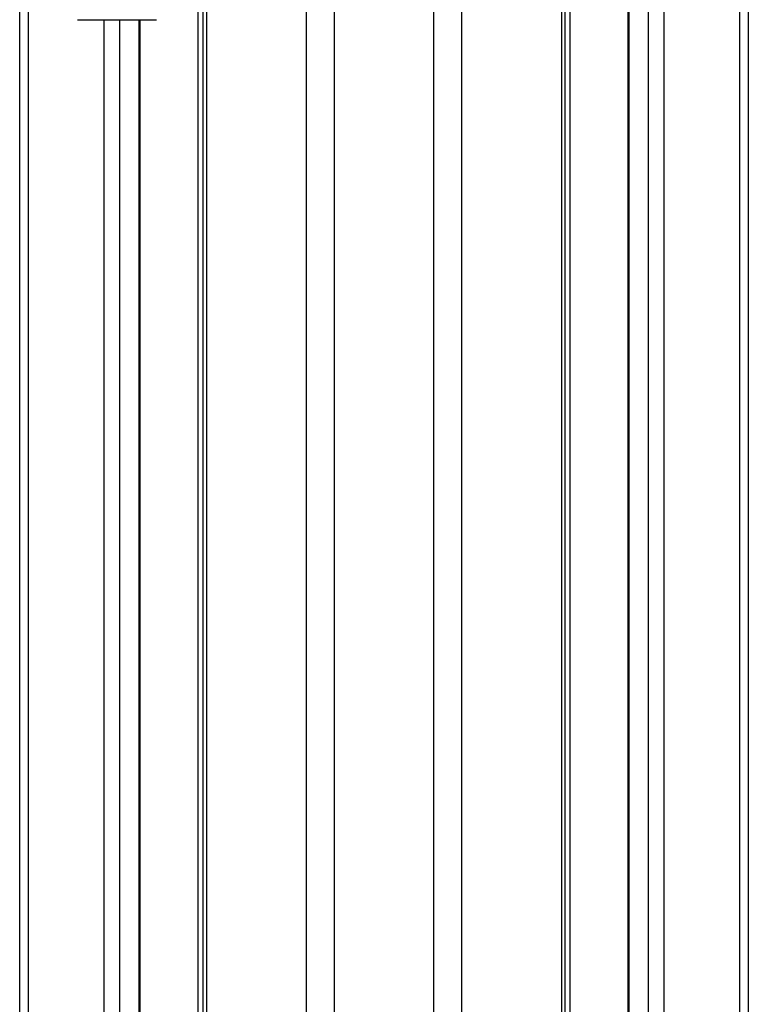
# Model space of a CAD drawing. Header units: millimetres. Extents: x 20 to 22981, y 40 to 19992.
# Tile 112 of 143: x 17539 to 17831, y 5387 to 5781. Entities that reach past the tile are written whole.
import ezdxf

# ---------------------------------------------------------------- set-up
doc = ezdxf.new("R2010")
doc.units = ezdxf.units.MM
doc.header["$LTSCALE"] = 2

msp = doc.modelspace()

# ---------------------------------------------------------------- linework, layer by layer
at = {"color": 8, "linetype": 'Continuous', "lineweight": 25}
for p, q in [((17654.15, 2191.49), (17654.15, 7939.49)), ((17665.22, 7939.49), (17665.22, 2191.49)), ((17705.17, 2191.49), (17705.17, 7939.49)), ((17716.25, 7939.49), (17716.25, 2191.49)), ((17756.35, 2191.49), (17756.35, 7939.49)), ((17783.31, 7939.49), (17783.31, 2191.49)), ((17791.09, 2191.49), (17791.09, 7939.49)), ((17797.26, 7939.49), (17797.26, 2191.49)), ((17827.75, 2191.49), (17827.75, 7939.49)), ((17759.63, 6551.97), (17759.63, 2191.49)), ((17614.05, 5799.24), (17614.05, 2191.49)), ((17610.77, 2780.48), (17610.77, 5790.35)), ((17542.65, 5785.38), (17542.65, 2192.28)), ((17573.13, 2192.39), (17573.13, 5781.02)), ((17579.31, 5781.02), (17579.31, 2761.38)), ((17587.09, 2768.25), (17587.09, 5781.02))]:
    msp.add_line(p, q, dxfattribs=at)
at = {"color": 7, "linetype": 'Continuous', "lineweight": 25}
for p, q in [((17757.73, 2191.49), (17757.73, 7939.49)), ((17782.88, 7939.49), (17782.88, 2191.49)), ((17831.09, 7939.49), (17831.09, 2191.49)), ((17612.66, 5796.17), (17612.66, 2191.49)), ((17539.3, 2191.49), (17539.3, 5786.52)), ((17562.46, 5781.02), (17594.04, 5781.02)), ((17587.52, 2768.46), (17587.52, 5781.02))]:
    msp.add_line(p, q, dxfattribs=at)

doc.saveas('drawing.dxf')
